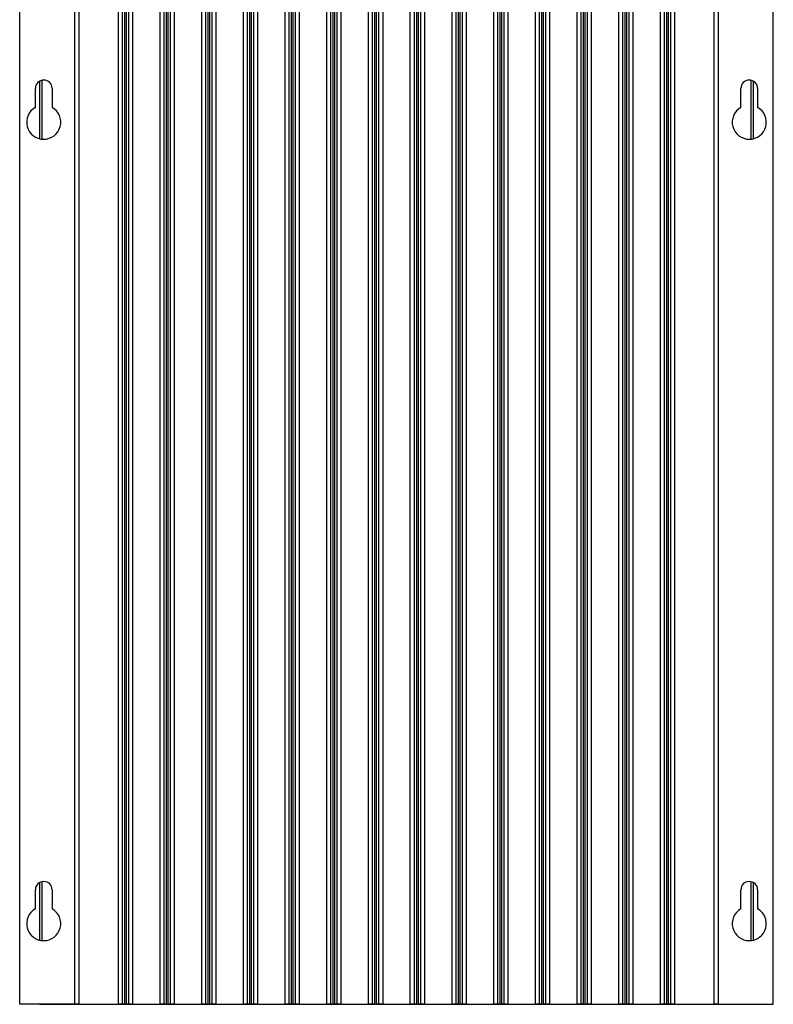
# Model space of a CAD drawing. Header units: millimetres. Extents: x -0.41 to 0.79, y -0.23 to 0.59.
# Tile 1 of 83: x -0.41 to -0.22, y 0.02 to 0.26. Entities that reach past the tile are written whole.
import ezdxf

# ---------------------------------------------------------------- set-up
doc = ezdxf.new("R2010")
doc.units = ezdxf.units.MM

msp = doc.modelspace()

# ---------------------------------------------------------------- linework, layer by layer
at = {"color": 7, "linetype": 'Continuous', "lineweight": 25}
for p, q in [((-0.409837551, 0.0179608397), (-0.409837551, 0.2749608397)), ((-0.3960875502, 0.0179608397), (-0.3960875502, 0.2749608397)), ((-0.3950875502, 0.2749608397), (-0.3950875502, 0.0179608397)), ((-0.3851875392, 0.0179608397), (-0.3851875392, 0.2749608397)), ((-0.3841875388, 0.0179608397), (-0.3841875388, 0.2749608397)), ((-0.3836875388, 0.2749608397), (-0.3836875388, 0.0179608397)), ((-0.3831875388, 0.0179608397), (-0.3831875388, 0.2749608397)), ((-0.3826875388, 0.2749608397), (-0.3826875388, 0.0179608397)), ((-0.3816875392, 0.2749608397), (-0.3816875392, 0.0179608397)), ((-0.3747875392, 0.0179608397), (-0.3747875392, 0.2749608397)), ((-0.3737875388, 0.0179608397), (-0.3737875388, 0.2749608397)), ((-0.3732875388, 0.2749608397), (-0.3732875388, 0.0179608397)), ((-0.3727875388, 0.0179608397), (-0.3727875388, 0.2749608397)), ((-0.3722875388, 0.2749608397), (-0.3722875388, 0.0179608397)), ((-0.3712875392, 0.2749608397), (-0.3712875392, 0.0179608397)), ((-0.3643875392, 0.0179608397), (-0.3643875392, 0.2749608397)), ((-0.3633875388, 0.0179608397), (-0.3633875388, 0.2749608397)), ((-0.3628875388, 0.2749608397), (-0.3628875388, 0.0179608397)), ((-0.3623875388, 0.0179608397), (-0.3623875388, 0.2749608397)), ((-0.3618875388, 0.2749608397), (-0.3618875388, 0.0179608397)), ((-0.3608875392, 0.2749608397), (-0.3608875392, 0.0179608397)), ((-0.3539875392, 0.0179608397), (-0.3539875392, 0.2749608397)), ((-0.3529875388, 0.0179608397), (-0.3529875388, 0.2749608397)), ((-0.3524875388, 0.2749608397), (-0.3524875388, 0.0179608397)), ((-0.3519875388, 0.0179608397), (-0.3519875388, 0.2749608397)), ((-0.3514875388, 0.2749608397), (-0.3514875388, 0.0179608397)), ((-0.3504875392, 0.2749608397), (-0.3504875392, 0.0179608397)), ((-0.3435875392, 0.0179608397), (-0.3435875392, 0.2749608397)), ((-0.3425875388, 0.0179608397), (-0.3425875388, 0.2749608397)), ((-0.3420875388, 0.2749608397), (-0.3420875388, 0.0179608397)), ((-0.3415875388, 0.0179608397), (-0.3415875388, 0.2749608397)), ((-0.3410875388, 0.2749608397), (-0.3410875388, 0.0179608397)), ((-0.3400875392, 0.2749608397), (-0.3400875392, 0.0179608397)), ((-0.3331875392, 0.0179608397), (-0.3331875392, 0.2749608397)), ((-0.3321875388, 0.0179608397), (-0.3321875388, 0.2749608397)), ((-0.3316875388, 0.2749608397), (-0.3316875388, 0.0179608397)), ((-0.3311875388, 0.0179608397), (-0.3311875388, 0.2749608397)), ((-0.3306875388, 0.2749608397), (-0.3306875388, 0.0179608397)), ((-0.3296875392, 0.2749608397), (-0.3296875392, 0.0179608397)), ((-0.3227875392, 0.0179608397), (-0.3227875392, 0.2749608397)), ((-0.3217875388, 0.0179608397), (-0.3217875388, 0.2749608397)), ((-0.3212875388, 0.2749608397), (-0.3212875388, 0.0179608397)), ((-0.3207875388, 0.0179608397), (-0.3207875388, 0.2749608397)), ((-0.3202875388, 0.2749608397), (-0.3202875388, 0.0179608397)), ((-0.3192875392, 0.2749608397), (-0.3192875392, 0.0179608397)), ((-0.3123875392, 0.0179608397), (-0.3123875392, 0.2749608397)), ((-0.3113875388, 0.0179608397), (-0.3113875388, 0.2749608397)), ((-0.3108875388, 0.2749608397), (-0.3108875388, 0.0179608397)), ((-0.3103875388, 0.0179608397), (-0.3103875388, 0.2749608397)), ((-0.3098875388, 0.2749608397), (-0.3098875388, 0.0179608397)), ((-0.3088875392, 0.2749608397), (-0.3088875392, 0.0179608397)), ((-0.3019875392, 0.0179608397), (-0.3019875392, 0.2749608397)), ((-0.3009875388, 0.0179608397), (-0.3009875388, 0.2749608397)), ((-0.3004875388, 0.2749608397), (-0.3004875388, 0.0179608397)), ((-0.2999875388, 0.0179608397), (-0.2999875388, 0.2749608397)), ((-0.2994875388, 0.2749608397), (-0.2994875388, 0.0179608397)), ((-0.2984875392, 0.2749608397), (-0.2984875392, 0.0179608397)), ((-0.2915875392, 0.0179608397), (-0.2915875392, 0.2749608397)), ((-0.2905875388, 0.0179608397), (-0.2905875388, 0.2749608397)), ((-0.2900875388, 0.2749608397), (-0.2900875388, 0.0179608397)), ((-0.2895875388, 0.0179608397), (-0.2895875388, 0.2749608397)), ((-0.2890875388, 0.2749608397), (-0.2890875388, 0.0179608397)), ((-0.2880875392, 0.2749608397), (-0.2880875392, 0.0179608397)), ((-0.2811875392, 0.0179608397), (-0.2811875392, 0.2749608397)), ((-0.2801875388, 0.0179608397), (-0.2801875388, 0.2749608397)), ((-0.2796875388, 0.2749608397), (-0.2796875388, 0.0179608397)), ((-0.2791875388, 0.0179608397), (-0.2791875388, 0.2749608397)), ((-0.2786875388, 0.2749608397), (-0.2786875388, 0.0179608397)), ((-0.2776875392, 0.2749608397), (-0.2776875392, 0.0179608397)), ((-0.2707875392, 0.0179608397), (-0.2707875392, 0.2749608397)), ((-0.2697875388, 0.0179608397), (-0.2697875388, 0.2749608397)), ((-0.2692875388, 0.2749608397), (-0.2692875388, 0.0179608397)), ((-0.2687875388, 0.0179608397), (-0.2687875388, 0.2749608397)), ((-0.2682875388, 0.2749608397), (-0.2682875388, 0.0179608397)), ((-0.2672875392, 0.2749608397), (-0.2672875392, 0.0179608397)), ((-0.2603875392, 0.0179608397), (-0.2603875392, 0.2749608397)), ((-0.2593875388, 0.0179608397), (-0.2593875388, 0.2749608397)), ((-0.2588875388, 0.2749608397), (-0.2588875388, 0.0179608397)), ((-0.2583875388, 0.0179608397), (-0.2583875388, 0.2749608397)), ((-0.2578875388, 0.2749608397), (-0.2578875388, 0.0179608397)), ((-0.2568875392, 0.2749608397), (-0.2568875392, 0.0179608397)), ((-0.2499875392, 0.0179608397), (-0.2499875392, 0.2749608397)), ((-0.2489875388, 0.0179608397), (-0.2489875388, 0.2749608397)), ((-0.2484875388, 0.2749608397), (-0.2484875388, 0.0179608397)), ((-0.2479875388, 0.0179608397), (-0.2479875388, 0.2749608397)), ((-0.2474875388, 0.2749608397), (-0.2474875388, 0.0179608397)), ((-0.2464875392, 0.2749608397), (-0.2464875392, 0.0179608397)), ((-0.2365875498, 0.0179608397), (-0.2365875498, 0.2749608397)), ((-0.2355875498, 0.2749608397), (-0.2355875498, 0.0179608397)), ((-0.2218375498, 0.0179608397), (-0.2218375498, 0.2749608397)), ((-0.4048811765, 0.2482831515), (-0.4048811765, 0.2339409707)), ((-0.4048375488, 0.2339301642), (-0.4048375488, 0.2483074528)), ((-0.2268375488, 0.2483074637), (-0.2268375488, 0.2339301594)), ((-0.2267939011, 0.2339409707), (-0.2267939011, 0.2482831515)), ((-0.4059375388, 0.2417557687), (-0.4059375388, 0.2464608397)), ((-0.4017375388, 0.2464608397), (-0.4017375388, 0.2417557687)), ((-0.2299375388, 0.2417557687), (-0.2299375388, 0.2464608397)), ((-0.2257375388, 0.2464608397), (-0.2257375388, 0.2417557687)), ((-0.4048811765, 0.0482831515), (-0.4048811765, 0.0339409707)), ((-0.4048375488, 0.0339301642), (-0.4048375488, 0.0483074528)), ((-0.2268375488, 0.0483074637), (-0.2268375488, 0.0339301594)), ((-0.2267939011, 0.0339409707), (-0.2267939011, 0.0482831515)), ((-0.4059375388, 0.0417557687), (-0.4059375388, 0.0464608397)), ((-0.4017375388, 0.0464608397), (-0.4017375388, 0.0417557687)), ((-0.2299375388, 0.0417557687), (-0.2299375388, 0.0464608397)), ((-0.2257375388, 0.0464608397), (-0.2257375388, 0.0417557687)), ((-0.3960875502, 0.0179608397), (-0.409837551, 0.0179608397)), ((-0.4048811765, 0.0179608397), (-0.4048811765, 0.017917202)), ((-0.4048811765, 0.017917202), (-0.2267939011, 0.017917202)), ((-0.3950875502, 0.0179608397), (-0.3960875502, 0.0179608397)), ((-0.3950875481, 0.0179608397), (-0.3851875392, 0.0179608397)), ((-0.3841875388, 0.0179608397), (-0.3851875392, 0.0179608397)), ((-0.3836875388, 0.0179608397), (-0.3841875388, 0.0179608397)), ((-0.3836875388, 0.0179608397), (-0.3831875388, 0.0179608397)), ((-0.3826875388, 0.0179608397), (-0.3831875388, 0.0179608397)), ((-0.3816875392, 0.0179608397), (-0.3826875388, 0.0179608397)), ((-0.3816875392, 0.0179608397), (-0.3747875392, 0.0179608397)), ((-0.3737875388, 0.0179608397), (-0.3747875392, 0.0179608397)), ((-0.3732875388, 0.0179608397), (-0.3737875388, 0.0179608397)), ((-0.3732875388, 0.0179608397), (-0.3727875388, 0.0179608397)), ((-0.3722875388, 0.0179608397), (-0.3727875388, 0.0179608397)), ((-0.3712875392, 0.0179608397), (-0.3722875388, 0.0179608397)), ((-0.3712875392, 0.0179608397), (-0.3643875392, 0.0179608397)), ((-0.3633875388, 0.0179608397), (-0.3643875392, 0.0179608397)), ((-0.3628875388, 0.0179608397), (-0.3633875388, 0.0179608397)), ((-0.3628875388, 0.0179608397), (-0.3623875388, 0.0179608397)), ((-0.3618875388, 0.0179608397), (-0.3623875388, 0.0179608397)), ((-0.3608875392, 0.0179608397), (-0.3618875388, 0.0179608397)), ((-0.3608875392, 0.0179608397), (-0.3539875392, 0.0179608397)), ((-0.3529875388, 0.0179608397), (-0.3539875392, 0.0179608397)), ((-0.3524875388, 0.0179608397), (-0.3529875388, 0.0179608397)), ((-0.3524875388, 0.0179608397), (-0.3519875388, 0.0179608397)), ((-0.3514875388, 0.0179608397), (-0.3519875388, 0.0179608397)), ((-0.3504875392, 0.0179608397), (-0.3514875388, 0.0179608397)), ((-0.3504875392, 0.0179608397), (-0.3435875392, 0.0179608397)), ((-0.3425875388, 0.0179608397), (-0.3435875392, 0.0179608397)), ((-0.3420875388, 0.0179608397), (-0.3425875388, 0.0179608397)), ((-0.3420875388, 0.0179608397), (-0.3415875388, 0.0179608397)), ((-0.3410875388, 0.0179608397), (-0.3415875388, 0.0179608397)), ((-0.3400875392, 0.0179608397), (-0.3410875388, 0.0179608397)), ((-0.3400875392, 0.0179608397), (-0.3331875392, 0.0179608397)), ((-0.3321875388, 0.0179608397), (-0.3331875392, 0.0179608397)), ((-0.3316875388, 0.0179608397), (-0.3321875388, 0.0179608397)), ((-0.3316875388, 0.0179608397), (-0.3311875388, 0.0179608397)), ((-0.3306875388, 0.0179608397), (-0.3311875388, 0.0179608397)), ((-0.3296875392, 0.0179608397), (-0.3306875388, 0.0179608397)), ((-0.3296875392, 0.0179608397), (-0.3227875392, 0.0179608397)), ((-0.3217875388, 0.0179608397), (-0.3227875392, 0.0179608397)), ((-0.3212875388, 0.0179608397), (-0.3217875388, 0.0179608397)), ((-0.3212875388, 0.0179608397), (-0.3207875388, 0.0179608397)), ((-0.3202875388, 0.0179608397), (-0.3207875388, 0.0179608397)), ((-0.3192875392, 0.0179608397), (-0.3202875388, 0.0179608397)), ((-0.3192875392, 0.0179608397), (-0.3123875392, 0.0179608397)), ((-0.3113875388, 0.0179608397), (-0.3123875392, 0.0179608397)), ((-0.3108875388, 0.0179608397), (-0.3113875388, 0.0179608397)), ((-0.3108875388, 0.0179608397), (-0.3103875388, 0.0179608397)), ((-0.3098875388, 0.0179608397), (-0.3103875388, 0.0179608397)), ((-0.3088875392, 0.0179608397), (-0.3098875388, 0.0179608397)), ((-0.3088875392, 0.0179608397), (-0.3019875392, 0.0179608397)), ((-0.3009875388, 0.0179608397), (-0.3019875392, 0.0179608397)), ((-0.3004875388, 0.0179608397), (-0.3009875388, 0.0179608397)), ((-0.3004875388, 0.0179608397), (-0.2999875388, 0.0179608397)), ((-0.2994875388, 0.0179608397), (-0.2999875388, 0.0179608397)), ((-0.2984875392, 0.0179608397), (-0.2994875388, 0.0179608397)), ((-0.2984875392, 0.0179608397), (-0.2915875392, 0.0179608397)), ((-0.2905875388, 0.0179608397), (-0.2915875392, 0.0179608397)), ((-0.2900875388, 0.0179608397), (-0.2905875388, 0.0179608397)), ((-0.2900875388, 0.0179608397), (-0.2895875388, 0.0179608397)), ((-0.2890875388, 0.0179608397), (-0.2895875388, 0.0179608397)), ((-0.2880875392, 0.0179608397), (-0.2890875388, 0.0179608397)), ((-0.2880875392, 0.0179608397), (-0.2811875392, 0.0179608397)), ((-0.2801875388, 0.0179608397), (-0.2811875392, 0.0179608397)), ((-0.2796875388, 0.0179608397), (-0.2801875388, 0.0179608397)), ((-0.2796875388, 0.0179608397), (-0.2791875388, 0.0179608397)), ((-0.2786875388, 0.0179608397), (-0.2791875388, 0.0179608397)), ((-0.2776875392, 0.0179608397), (-0.2786875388, 0.0179608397)), ((-0.2776875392, 0.0179608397), (-0.2707875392, 0.0179608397)), ((-0.2697875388, 0.0179608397), (-0.2707875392, 0.0179608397)), ((-0.2692875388, 0.0179608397), (-0.2697875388, 0.0179608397)), ((-0.2692875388, 0.0179608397), (-0.2687875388, 0.0179608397)), ((-0.2682875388, 0.0179608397), (-0.2687875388, 0.0179608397)), ((-0.2672875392, 0.0179608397), (-0.2682875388, 0.0179608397)), ((-0.2672875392, 0.0179608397), (-0.2603875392, 0.0179608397)), ((-0.2593875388, 0.0179608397), (-0.2603875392, 0.0179608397)), ((-0.2588875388, 0.0179608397), (-0.2593875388, 0.0179608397)), ((-0.2588875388, 0.0179608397), (-0.2583875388, 0.0179608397)), ((-0.2578875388, 0.0179608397), (-0.2583875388, 0.0179608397)), ((-0.2568875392, 0.0179608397), (-0.2578875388, 0.0179608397)), ((-0.2568875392, 0.0179608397), (-0.2499875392, 0.0179608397)), ((-0.2489875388, 0.0179608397), (-0.2499875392, 0.0179608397)), ((-0.2484875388, 0.0179608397), (-0.2489875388, 0.0179608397)), ((-0.2484875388, 0.0179608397), (-0.2479875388, 0.0179608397)), ((-0.2474875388, 0.0179608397), (-0.2479875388, 0.0179608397)), ((-0.2464875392, 0.0179608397), (-0.2474875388, 0.0179608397)), ((-0.2464875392, 0.0179608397), (-0.2365875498, 0.0179608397)), ((-0.2355875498, 0.0179608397), (-0.2365875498, 0.0179608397)), ((-0.2355875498, 0.0179608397), (-0.2218375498, 0.0179608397)), ((-0.2267939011, 0.017917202), (-0.2267939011, 0.0179608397))]:
    msp.add_line(p, q, dxfattribs=at)
at = {"color": 9, "linetype": 'Continuous', "lineweight": 25}
for p, q in [((-0.4042795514, 0.2485137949), (-0.4042795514, 0.2338338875)), ((-0.2273955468, 0.2338338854), (-0.2273955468, 0.2485137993)), ((-0.4042795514, 0.0485137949), (-0.4042795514, 0.0338338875)), ((-0.2273955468, 0.0338338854), (-0.2273955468, 0.0485137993))]:
    msp.add_line(p, q, dxfattribs=at)
at = {"color": 7, "linetype": 'Continuous', "lineweight": 25}
for centre, radius, start, end in [((-0.4038375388, 0.2464608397), 0.0021, 0, 180), ((-0.2278375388, 0.2464608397), 0.0021, 1.00113e-05, 179.9999899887), ((-0.4038375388, 0.2380608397), 0.00425, 119.6115838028, 60.3884161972), ((-0.2278375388, 0.2380608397), 0.00425, 119.6115838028, 60.3884161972), ((-0.4038375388, 0.0464608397), 0.0021, 0, 180), ((-0.2278375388, 0.0464608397), 0.0021, 1.00113e-05, 179.9999899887), ((-0.4038375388, 0.0380608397), 0.0042499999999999, 119.6115838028, 60.3884161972), ((-0.2278375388, 0.0380608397), 0.0042499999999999, 119.6115838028, 60.3884161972)]:
    msp.add_arc(centre, radius, start, end, dxfattribs=at)

doc.saveas('drawing.dxf')
